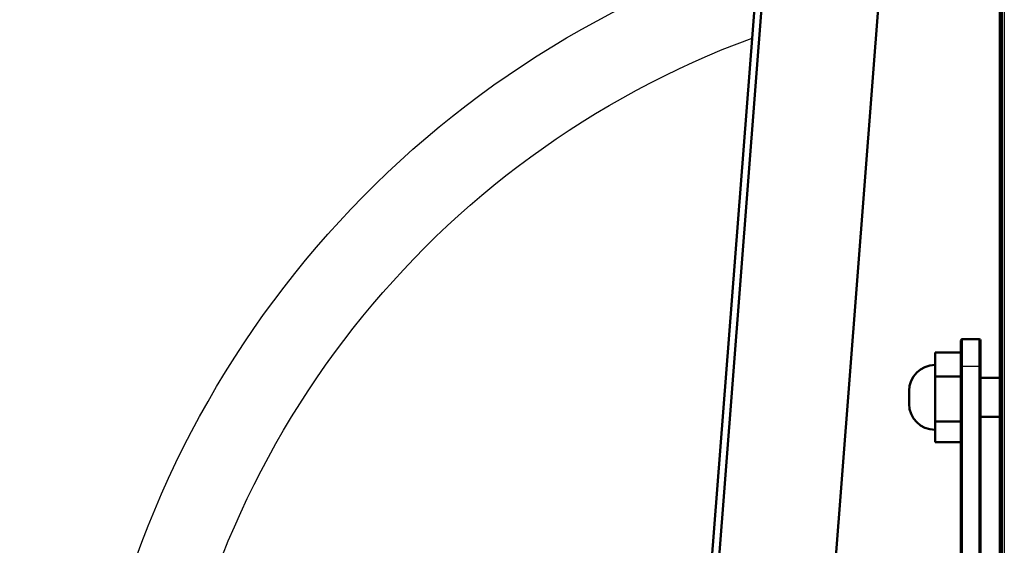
# Model space of a CAD drawing. Header units: millimetres. Extents: x 70 to 1011, y -602 to 1647.
# Tile 70 of 98: x 124 to 200, y 1448 to 1488. Entities that reach past the tile are written whole.
import ezdxf

# ---------------------------------------------------------------- set-up
doc = ezdxf.new("R2010")
doc.units = ezdxf.units.MM
doc.header["$LTSCALE"] = 0.75
doc.layers.add('Visible', color=7, linetype='Continuous', lineweight=50)
doc.layers.add('Visible Narrow', color=7, linetype='Continuous', lineweight=25)

msp = doc.modelspace()

# ---------------------------------------------------------------- linework, layer by layer
at = {"layer": 'Visible', "extrusion": (-1.22465e-16, -1, 2.96635e-13)}
for p, q in [((200.081, 1381.609, 660.64), (200.081, 1642.669, 513.087)), ((189.913, 1604.861, 494.526), (177.707, 1446.638, 291.555)), ((189.913, 1597.763, 500.06), (177.707, 1439.54, 297.088)), ((186.707, 1439.539, 297.087), (198.913, 1597.763, 500.06)), ((199.939, 1561.017, 412.209), (199.939, 1441.353, 258.541)), ((198.339, 1463.873, 273.137), (197.039, 1463.873, 273.137)), ((194.939, 1460.978, 276.207), (194.939, 1462.834, 273.282)), ((194.939, 1462.834, 273.282), (196.939, 1462.834, 273.282)), ((196.939, 1439.692, 290.688), (196.939, 1461.712, 276.864)), ((198.439, 1461.712, 276.864), (198.439, 1439.692, 290.688)), ((194.939, 1457.517, 276.062), (194.939, 1460.978, 276.207)), ((194.939, 1460.978, 276.207), (196.939, 1460.978, 276.207)), ((198.439, 1460.873, 273.137), (199.939, 1460.873, 273.137)), ((194.939, 1455.912, 272.992), (194.939, 1457.517, 276.062)), ((194.939, 1457.517, 276.062), (196.939, 1457.517, 276.062)), ((198.439, 1457.873, 273.137), (199.939, 1457.873, 273.137)), ((194.939, 1455.912, 272.992), (196.939, 1455.912, 272.992))]:
    msp.add_line(p, q, dxfattribs=at)
at = {"layer": 'Visible', "extrusion": (-3.63273e-29, -2.96635e-13, -1)}
for centre, radius, start, end in [((-205.124, 1421.335, 789.545), 128, 295.56245, 81.18709), ((-197.039, 1463.773, -273.137), 0.1, 0, 90), ((-198.339, 1463.773, -273.137), 0.1, 90, 180), ((-194.939, 1459.873, -273.137), 2, 0, 90), ((-194.939, 1458.873, -273.137), 2, 270, 0)]:
    msp.add_arc(centre, radius, start, end, dxfattribs=at)
at = {"layer": 'Visible', "extrusion": (-1, 8.79678e-16, -3.26411e-16)}
msp.add_arc((-1459.373, 273.137, -196.939), 4.4, 122.12034, 180, dxfattribs=at)
at = {"layer": 'Visible', "extrusion": (1, -6.27112e-16, 3.91152e-16)}
msp.add_arc((1459.373, 273.137, 198.439), 4.4, 0, 57.87966, dxfattribs=at)
at = {"layer": 'Visible', "extrusion": (-1, -2.09798e-15, 2.22045e-15)}
msp.add_arc((-1459.373, 273.137, -192.939), 0.5, 0, 180, dxfattribs=at)
at = {"layer": 'Visible Narrow', "extrusion": (-1.22465e-16, -1, 2.96635e-13)}
for p, q in [((200.281, 1643.225, 513.003), (200.281, 1381.707, 660.814)), ((198.339, 1461.766, 276.948), (197.039, 1461.766, 276.948)), ((197.039, 1461.766, 276.948), (197.039, 1439.745, 290.772)), ((198.339, 1439.745, 290.772), (198.339, 1461.766, 276.948))]:
    msp.add_line(p, q, dxfattribs=at)
at = {"layer": 'Visible Narrow', "extrusion": (-3.63273e-29, -2.96635e-13, -1)}
for centre, radius, start, end in [((-205.124, 1421.335, 759.978), 76.246, 302.97007, 71.82733), ((-205.124, 1421.335, 756.647), 70.091, 303.76561, 69.71799)]:
    msp.add_arc(centre, radius, start, end, dxfattribs=at)
at = {"layer": 'Visible Narrow', "extrusion": (1, -8.62613e-16, 3.18727e-16)}
msp.add_arc((1459.373, 273.137, 197.039), 4.5, 0, 57.87966, dxfattribs=at)
at = {"layer": 'Visible Narrow', "extrusion": (-1, 6.77725e-16, -3.66795e-16)}
msp.add_arc((-1459.373, 273.137, -198.339), 4.5, 122.12034, 180, dxfattribs=at)
at = {"layer": 'Visible Narrow', "extrusion": (-6.73454e-13, -0.846933, 0.531699)}
msp.add_arc((197.039, 1011.676, -1090.765), 0.1, 90, 180, dxfattribs=at)
at = {"layer": 'Visible Narrow', "extrusion": (-6.73247e-13, 0.846933, -0.531699)}
msp.add_arc((-198.339, 1011.676, 1090.765), 0.1, 90, 180, dxfattribs=at)

doc.saveas('drawing.dxf')
